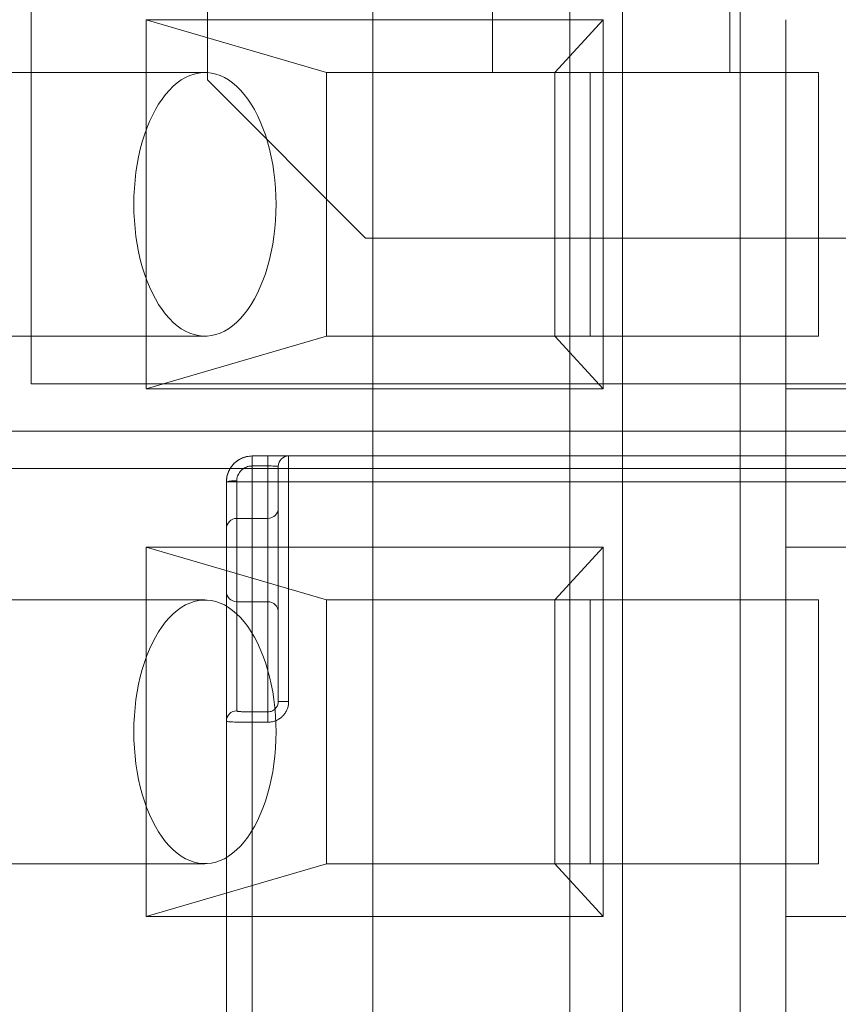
# Model space of a CAD drawing. Header units: inches. Extents: x 1 to 109, y 1 to 85.
# Tile 136 of 256: x 86.946 to 87.204, y 15.746 to 16.057. Entities that reach past the tile are written whole.
import ezdxf

# ---------------------------------------------------------------- set-up
doc = ezdxf.new("R2010")
doc.units = ezdxf.units.IN
doc.header["$MEASUREMENT"] = 0

msp = doc.modelspace()

# ---------------------------------------------------------------- linework, layer by layer
at = {"color": 7, "linetype": 'Continuous', "lineweight": 15, "ltscale": 5}
for p, q in [((87.05714248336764, 12.9726050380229), (87.05714248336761, 18.9353550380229)), ((87.11939248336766, 12.9726050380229), (87.11939248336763, 18.9353550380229)), ((87.13605915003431, 18.93535503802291), (87.13605915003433, 12.9726050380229)), ((87.05714248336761, 17.78952170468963), (87.05714248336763, 13.78952170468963)), ((87.11939248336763, 17.78952170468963), (87.11939248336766, 13.78952170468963)), ((86.9491424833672, 15.94160503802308), (86.9491424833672, 16.30827170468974)), ((87.00487411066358, 16.03762406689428), (87.00487411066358, 16.21485503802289)), ((87.09499878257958, 16.03993837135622), (87.09499878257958, 16.20660503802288)), ((87.16999878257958, 16.20660503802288), (87.16999878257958, 16.03993837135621)), ((87.17328746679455, 16.0649383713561), (87.17328746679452, 15.5649383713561)), ((87.04249693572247, 16.0399383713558), (86.98557921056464, 16.05660503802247)), ((86.98557921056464, 16.05660503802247), (86.98557921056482, 15.9399383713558)), ((87.1299167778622, 16.05660503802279), (86.98557921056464, 16.05660503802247)), ((87.1299167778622, 16.05660503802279), (87.11466571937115, 16.03993837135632)), ((87.12991677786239, 15.93993837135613), (87.1299167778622, 16.05660503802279)), ((87.18772122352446, 16.0566050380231), (87.18772122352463, 15.93993837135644)), ((87.00410106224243, 16.03993837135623), (86.8637501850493, 16.03993837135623)), ((87.04249693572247, 16.0399383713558), (87.04249693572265, 15.95660503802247)), ((87.04249693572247, 16.0399383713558), (87.12583026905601, 16.03993837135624)), ((87.11466571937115, 16.03993837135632), (87.04249693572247, 16.0399383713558)), ((87.16999878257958, 16.03993837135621), (87.09499878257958, 16.03993837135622)), ((87.19799905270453, 16.03993837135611), (87.11466571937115, 16.03993837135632)), ((87.11466571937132, 15.95660503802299), (87.11466571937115, 16.03993837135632)), ((87.12583026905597, 15.9566050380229), (87.12583026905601, 16.03993837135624)), ((87.12583026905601, 16.03993837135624), (87.19799905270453, 16.03993837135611)), ((87.19799905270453, 16.03993837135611), (87.19799905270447, 15.95660503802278)), ((87.05487411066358, 15.98762406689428), (87.00487411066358, 16.03762406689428)), ((87.26012345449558, 15.98762406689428), (87.05487411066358, 15.98762406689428)), ((86.8637501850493, 15.9566050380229), (87.00410106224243, 15.95660503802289)), ((86.98557921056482, 15.9399383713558), (87.04249693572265, 15.95660503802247)), ((87.12583026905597, 15.9566050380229), (87.04249693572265, 15.95660503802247)), ((87.04249693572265, 15.95660503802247), (87.11466571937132, 15.95660503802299)), ((87.19799905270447, 15.95660503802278), (87.11466571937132, 15.95660503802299)), ((87.12991677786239, 15.93993837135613), (87.11466571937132, 15.95660503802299)), ((87.19799905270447, 15.95660503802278), (87.12583026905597, 15.9566050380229)), ((87.31580915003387, 15.94160503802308), (86.9491424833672, 15.94160503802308)), ((86.98557921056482, 15.9399383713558), (87.12991677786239, 15.93993837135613)), ((87.18772122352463, 15.93993837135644), (87.18772122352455, 15.88993837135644)), ((87.31272122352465, 15.93993837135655), (87.18772122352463, 15.93993837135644)), ((87.18772122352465, 15.93993837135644), (87.27105455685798, 15.93993837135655)), ((86.93955915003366, 15.92660503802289), (87.29955915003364, 15.92660503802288)), ((86.93955915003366, 15.92660503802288), (87.31622581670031, 15.92660503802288)), ((87.01908605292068, 15.91875741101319), (87.0240073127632, 15.91875741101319)), ((87.31272122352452, 15.91875741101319), (87.01908605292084, 15.91875741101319)), ((87.01908605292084, 15.91875741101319), (87.01908605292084, 15.91055531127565)), ((87.01908605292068, 15.91560442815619), (87.01908605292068, 15.91875741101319)), ((87.0240073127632, 15.91875741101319), (87.0240073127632, 15.91560442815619)), ((87.03056899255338, 15.91875741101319), (87.31272122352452, 15.91875741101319)), ((87.03056899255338, 15.91875741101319), (87.03056899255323, 15.91055531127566)), ((87.0240073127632, 15.91560442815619), (87.01908605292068, 15.91560442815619)), ((87.02400731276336, 15.83791263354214), (87.0240073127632, 15.91560442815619)), ((87.02728815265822, 15.91547657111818), (87.02728815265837, 15.84120137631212)), ((87.02728815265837, 15.91055531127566), (87.02728815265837, 15.91547657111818)), ((87.34080915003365, 15.91477170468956), (86.92414248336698, 15.91477170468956)), ((87.01088395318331, 15.83497083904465), (87.01088395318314, 15.91055531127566)), ((87.0108839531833, 15.91055531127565), (87.0108839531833, 15.68745819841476)), ((87.0108839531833, 15.91055531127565), (87.01908605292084, 15.91055531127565)), ((87.01416479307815, 15.91087495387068), (87.01416479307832, 15.83823607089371)), ((87.01908605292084, 15.68745819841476), (87.01908605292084, 15.91055531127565)), ((87.01908605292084, 15.91055531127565), (87.31272122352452, 15.91055531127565)), ((87.02728815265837, 15.84120137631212), (87.02728815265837, 15.91055531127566)), ((87.03056899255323, 15.91055531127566), (87.02728815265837, 15.91055531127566)), ((87.31272122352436, 15.91055531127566), (87.03056899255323, 15.91055531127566)), ((87.03056899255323, 15.91055531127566), (87.03056899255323, 15.84120137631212)), ((87.02728815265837, 15.90230650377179), (87.02728815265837, 15.86943845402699)), ((87.02400731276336, 15.89902566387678), (87.01416479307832, 15.89902566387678)), ((87.01416479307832, 15.89902566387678), (87.01416479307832, 15.87271924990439)), ((87.02400731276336, 15.89902566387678), (87.02400731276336, 15.87271924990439)), ((87.01088395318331, 15.89574482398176), (87.01088395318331, 15.87598645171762)), ((86.98557921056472, 15.8899383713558), (87.04249693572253, 15.87327170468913)), ((87.12991677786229, 15.88993837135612), (86.98557921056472, 15.8899383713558)), ((86.98557921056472, 15.8899383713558), (86.98557921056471, 15.77327170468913)), ((87.12991677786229, 15.88993837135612), (87.1146657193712, 15.87327170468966)), ((87.12991677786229, 15.77327170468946), (87.12991677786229, 15.88993837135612)), ((87.18772122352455, 15.88993837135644), (87.18772122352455, 15.77327170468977)), ((87.18772122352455, 15.88993837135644), (87.27105455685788, 15.88993837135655)), ((87.31272122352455, 15.88993837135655), (87.18772122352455, 15.88993837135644)), ((87.00410106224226, 15.87327170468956), (86.86375018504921, 15.87327170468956)), ((87.01416479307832, 15.87270561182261), (87.02400731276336, 15.87270561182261)), ((87.12583026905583, 15.87327170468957), (87.04249693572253, 15.87327170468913)), ((87.1146657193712, 15.87327170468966), (87.04249693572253, 15.87327170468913)), ((87.04249693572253, 15.87327170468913), (87.04249693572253, 15.7899383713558)), ((87.19799905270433, 15.87327170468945), (87.1146657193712, 15.87327170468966)), ((87.11466571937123, 15.78993837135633), (87.1146657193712, 15.87327170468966)), ((87.12583026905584, 15.78993837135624), (87.12583026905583, 15.87327170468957)), ((87.12583026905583, 15.87327170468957), (87.19799905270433, 15.87327170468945)), ((87.19799905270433, 15.87327170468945), (87.19799905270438, 15.78993837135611)), ((87.03056899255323, 15.84120137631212), (87.02728815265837, 15.84120137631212)), ((87.01908605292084, 15.83791263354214), (87.02400731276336, 15.83791263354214)), ((87.01908605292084, 15.83791263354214), (87.01908605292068, 15.8346342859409)), ((87.0240073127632, 15.8346342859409), (87.02400731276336, 15.83791263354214)), ((87.01088395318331, 15.68745819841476), (87.01088395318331, 15.83497083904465)), ((87.0240073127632, 15.8346342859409), (87.01908605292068, 15.8346342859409)), ((87.01908605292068, 15.8346342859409), (87.01908605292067, 15.68745819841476)), ((86.8637501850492, 15.78993837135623), (87.00410106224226, 15.78993837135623)), ((86.98557921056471, 15.77327170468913), (87.04249693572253, 15.7899383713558)), ((87.12583026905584, 15.78993837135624), (87.04249693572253, 15.7899383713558)), ((87.04249693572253, 15.7899383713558), (87.11466571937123, 15.78993837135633)), ((87.11466571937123, 15.78993837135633), (87.19799905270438, 15.78993837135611)), ((87.11466571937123, 15.78993837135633), (87.12991677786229, 15.77327170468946)), ((87.19799905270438, 15.78993837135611), (87.12583026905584, 15.78993837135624)), ((86.98557921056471, 15.77327170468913), (87.12991677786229, 15.77327170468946)), ((87.18772122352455, 15.77327170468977), (87.18772122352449, 15.72327170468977)), ((87.31272122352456, 15.77327170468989), (87.18772122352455, 15.77327170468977)), ((87.18772122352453, 15.77327170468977), (87.27105455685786, 15.77327170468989))]:
    msp.add_line(p, q, dxfattribs=at)
at = {"color": 7, "linetype": 'Continuous', "lineweight": 15, "ltscale": 5, "flags": 128}
for points in [[(86.98162967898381, 15.99827170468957), (86.98167229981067, 15.99570666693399), (86.98180000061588, 15.99315135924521), (86.98201229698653, 15.99061547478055), (86.98230838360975, 15.98810863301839), (86.98268713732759, 15.98564034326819), (86.98314712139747, 15.98321996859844), (86.98368659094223, 15.98085669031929), (86.98430349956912, 15.97855947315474), (86.98499550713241, 15.97633703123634), (86.98575998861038, 15.97419779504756), (86.98659404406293, 15.97214987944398), (86.98749450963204, 15.97020105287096), (86.98845796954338, 15.96835870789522), (86.98948076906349, 15.96662983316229), (86.99055902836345, 15.96502098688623), (86.99168865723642, 15.96353827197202), (86.99286537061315, 15.96218731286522), (86.99408470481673, 15.96097323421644), (86.99534203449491, 15.95990064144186), (86.99663259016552, 15.95897360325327), (86.99795147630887, 15.95819563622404), (86.99929368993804, 15.95756969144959), (87.00065413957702, 15.95709814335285), (87.00202766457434, 15.95678278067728), (87.00340905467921, 15.95662479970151), (87.00479306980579, 15.95662479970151), (87.00617445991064, 15.95678278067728), (87.00754798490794, 15.95709814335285), (87.00890843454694, 15.95756969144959), (87.01025064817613, 15.95819563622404), (87.01156953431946, 15.95897360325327), (87.01286008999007, 15.95990064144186), (87.01411741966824, 15.96097323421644), (87.01533675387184, 15.96218731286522), (87.01651346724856, 15.96353827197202), (87.01764309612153, 15.96502098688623), (87.01872135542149, 15.96662983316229), (87.01974415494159, 15.96835870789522), (87.02070761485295, 15.97020105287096), (87.02160808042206, 15.97214987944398), (87.0224421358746, 15.97419779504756), (87.02320661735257, 15.97633703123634), (87.02389862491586, 15.97855947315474), (87.02451553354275, 15.98085669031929), (87.02505500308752, 15.98321996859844), (87.02551498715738, 15.98564034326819), (87.02589374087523, 15.98810863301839), (87.02618982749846, 15.99061547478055), (87.0264021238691, 15.99315135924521), (87.0265298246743, 15.99570666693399), (87.02657244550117, 15.99827170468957), (87.0265298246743, 16.00083674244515), (87.0264021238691, 16.00339205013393), (87.02618982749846, 16.0059279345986), (87.02589374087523, 16.00843477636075), (87.02551498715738, 16.01090306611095), (87.02505500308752, 16.0133234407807), (87.02451553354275, 16.01568671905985), (87.02389862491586, 16.0179839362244), (87.02320661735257, 16.0202063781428), (87.0224421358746, 16.02234561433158), (87.02160808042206, 16.02439352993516), (87.02070761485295, 16.02634235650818), (87.01974415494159, 16.02818470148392), (87.01872135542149, 16.02991357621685), (87.01764309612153, 16.03152242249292), (87.01651346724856, 16.03300513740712), (87.01533675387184, 16.03435609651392), (87.01411741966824, 16.0355701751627), (87.01286008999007, 16.03664276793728), (87.01156953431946, 16.03756980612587), (87.01025064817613, 16.03834777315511), (87.00890843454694, 16.03897371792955), (87.00754798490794, 16.03944526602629), (87.00617445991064, 16.03976062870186), (87.00479306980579, 16.03991860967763), (87.00340905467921, 16.03991860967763), (87.00202766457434, 16.03976062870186), (87.00065413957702, 16.03944526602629), (86.99929368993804, 16.03897371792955), (86.99795147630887, 16.03834777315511), (86.99663259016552, 16.03756980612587), (86.99534203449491, 16.03664276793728), (86.99408470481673, 16.0355701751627), (86.99286537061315, 16.03435609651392), (86.99168865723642, 16.03300513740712), (86.99055902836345, 16.03152242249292), (86.98948076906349, 16.02991357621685), (86.98845796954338, 16.02818470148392), (86.98749450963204, 16.02634235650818), (86.98659404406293, 16.02439352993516), (86.98575998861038, 16.02234561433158), (86.98499550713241, 16.02020637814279), (86.98430349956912, 16.0179839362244), (86.98368659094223, 16.01568671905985), (86.98314712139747, 16.0133234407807), (86.98268713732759, 16.01090306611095), (86.98230838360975, 16.00843477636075), (86.98201229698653, 16.0059279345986), (86.98180000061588, 16.00339205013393), (86.98167229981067, 16.00083674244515), (86.98162967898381, 15.99827170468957)], [(86.9816296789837, 15.83160503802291), (86.98167229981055, 15.82904000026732), (86.98180000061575, 15.82648469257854), (86.9820122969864, 15.82394880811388), (86.98230838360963, 15.82144196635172), (86.98268713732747, 15.81897367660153), (86.98314712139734, 15.81655330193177), (86.98368659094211, 15.81419002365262), (86.98430349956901, 15.81189280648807), (86.98499550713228, 15.80967036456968), (86.98575998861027, 15.80753112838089), (86.98659404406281, 15.80548321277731), (86.98749450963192, 15.8035343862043), (86.98845796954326, 15.80169204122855), (86.98948076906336, 15.79996316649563), (86.99055902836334, 15.79835432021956), (86.9916886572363, 15.79687160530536), (86.99286537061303, 15.79552064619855), (86.99408470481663, 15.79430656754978), (86.9953420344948, 15.7932339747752), (86.9966325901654, 15.7923069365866), (86.99795147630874, 15.79152896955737), (86.99929368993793, 15.79090302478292), (87.00065413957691, 15.79043147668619), (87.00202766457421, 15.79011611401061), (87.00340905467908, 15.78995813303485), (87.00479306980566, 15.78995813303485), (87.00617445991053, 15.79011611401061), (87.00754798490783, 15.79043147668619), (87.00890843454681, 15.79090302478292), (87.010250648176, 15.79152896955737), (87.01156953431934, 15.7923069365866), (87.01286008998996, 15.7932339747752), (87.01411741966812, 15.79430656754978), (87.01533675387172, 15.79552064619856), (87.01651346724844, 15.79687160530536), (87.0176430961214, 15.79835432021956), (87.01872135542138, 15.79996316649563), (87.01974415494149, 15.80169204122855), (87.02070761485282, 15.8035343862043), (87.02160808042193, 15.80548321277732), (87.02244213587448, 15.80753112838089), (87.02320661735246, 15.80967036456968), (87.02389862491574, 15.81189280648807), (87.02451553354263, 15.81419002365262), (87.02505500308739, 15.81655330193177), (87.02551498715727, 15.81897367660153), (87.0258937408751, 15.82144196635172), (87.02618982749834, 15.82394880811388), (87.02640212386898, 15.82648469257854), (87.02652982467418, 15.82904000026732), (87.02657244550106, 15.83160503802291), (87.02652982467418, 15.83417007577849), (87.02640212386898, 15.83672538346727), (87.02618982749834, 15.83926126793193), (87.0258937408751, 15.84176810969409), (87.02551498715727, 15.84423639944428), (87.02505500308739, 15.84665677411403), (87.02451553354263, 15.84902005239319), (87.02389862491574, 15.85131726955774), (87.02320661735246, 15.85353971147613), (87.02244213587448, 15.85567894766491), (87.02160808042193, 15.85772686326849), (87.02070761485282, 15.85967568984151), (87.01974415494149, 15.86151803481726), (87.01872135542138, 15.86324690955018), (87.0176430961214, 15.86485575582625), (87.01651346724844, 15.86633847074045), (87.01533675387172, 15.86768942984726), (87.01411741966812, 15.86890350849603), (87.01286008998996, 15.86997610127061), (87.01156953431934, 15.87090313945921), (87.010250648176, 15.87168110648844), (87.00890843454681, 15.87230705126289), (87.00754798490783, 15.87277859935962), (87.00617445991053, 15.8730939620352), (87.00479306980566, 15.87325194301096), (87.00340905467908, 15.87325194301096), (87.00202766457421, 15.8730939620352), (87.00065413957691, 15.87277859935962), (86.99929368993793, 15.87230705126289), (86.99795147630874, 15.87168110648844), (86.9966325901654, 15.87090313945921), (86.9953420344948, 15.86997610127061), (86.99408470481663, 15.86890350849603), (86.99286537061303, 15.86768942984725), (86.9916886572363, 15.86633847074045), (86.99055902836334, 15.86485575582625), (86.98948076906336, 15.86324690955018), (86.98845796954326, 15.86151803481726), (86.98749450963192, 15.85967568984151), (86.98659404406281, 15.85772686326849), (86.98575998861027, 15.85567894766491), (86.98499550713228, 15.85353971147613), (86.98430349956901, 15.85131726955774), (86.98368659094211, 15.84902005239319), (86.98314712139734, 15.84665677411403), (86.98268713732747, 15.84423639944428), (86.98230838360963, 15.84176810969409), (86.9820122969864, 15.83926126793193), (86.98180000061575, 15.83672538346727), (86.98167229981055, 15.83417007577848), (86.9816296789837, 15.83160503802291)]]:
    msp.add_lwpolyline(points, dxfattribs=at)
at = {"color": 7, "linetype": 'Continuous', "lineweight": 15, "ltscale": 25}
for centre, radius, start, end in [((87.15355915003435, 16.66477170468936), 0.9895833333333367, 183.1377582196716, 356.86224178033), ((87.15355915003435, 16.66477170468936), 0.9895833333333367, 183.1377582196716, 356.86224178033), ((87.15355915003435, 16.66477170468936), 0.9837500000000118, 183.1563829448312, 356.8436170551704), ((87.15355915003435, 16.66477170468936), 0.9837500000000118, 183.1563829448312, 356.8436170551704), ((87.01908605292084, 15.91055531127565), 0.008202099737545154, 90, 180), ((87.03056899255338, 15.91547657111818), 0.003280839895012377, 90, 180), ((87.03056899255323, 15.91547657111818), 0.003280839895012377, 90, 180), ((87.01335236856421, 15.90221651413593), 0.008696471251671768, 84.63961083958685, 106.4895839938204), ((87.02400731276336, 15.90230650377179), 0.003280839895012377, 270.0000000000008, 0), ((87.01416479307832, 15.89574482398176), 0.003280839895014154, 90, 180), ((87.01416479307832, 15.87598645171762), 0.003280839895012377, 180, 270.0000000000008), ((87.02400731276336, 15.8694247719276), 0.003280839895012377, 0, 90), ((87.01415700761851, 15.83496301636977), 0.003273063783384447, 89.86371349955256, 179.8630620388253)]:
    msp.add_arc(centre, radius, start, end, dxfattribs=at)
at = {"color": 7, "linetype": 'Continuous', "lineweight": 15, "ltscale": 5}
for points, knots in [([(87.01088395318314, 15.91055531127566), (87.01090584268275, 15.91100975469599), (87.01095025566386, 15.91193180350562), (87.01130800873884, 15.91327120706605), (87.0118748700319, 15.91454628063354), (87.01264550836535, 15.915696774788), (87.01360556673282, 15.91670980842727), (87.01471108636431, 15.91754007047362), (87.01595096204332, 15.91817354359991), (87.01740996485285, 15.91865190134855), (87.01848193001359, 15.91871938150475), (87.01908605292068, 15.91875741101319)], [0, 0, 0, 0, 0.105955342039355, 0.2149794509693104, 0.3210715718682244, 0.4302552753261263, 0.5361063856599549, 0.6450313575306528, 0.7507502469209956, 0.8595313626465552, 0.9999999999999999, 0.9999999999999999, 0.9999999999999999, 0.9999999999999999]), ([(87.03056899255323, 15.91875741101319), (87.0305384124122, 15.91875741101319), (87.03048459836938, 15.91875741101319), (87.03009960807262, 15.91875741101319), (87.02959659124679, 15.91875741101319), (87.02892799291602, 15.91875741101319), (87.02812396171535, 15.91875741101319), (87.0272005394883, 15.91875741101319), (87.02618853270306, 15.91875741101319), (87.02511330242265, 15.91875741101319), (87.02437597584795, 15.91875741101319), (87.0240073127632, 15.91875741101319)], [0, 0, 0, 0, 0.1413654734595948, 0.2487708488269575, 0.3561758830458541, 0.4635027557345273, 0.570829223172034, 0.6781213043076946, 0.7854130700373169, 0.8927065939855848, 1, 1, 1, 1]), ([(87.01908605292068, 15.91560442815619), (87.01872375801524, 15.91558267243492), (87.01808627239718, 15.91554439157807), (87.01721136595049, 15.91526940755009), (87.01647081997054, 15.91490877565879), (87.01580407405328, 15.91442789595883), (87.01522888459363, 15.91384899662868), (87.01476365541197, 15.91318162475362), (87.0144221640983, 15.91245060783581), (87.01420634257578, 15.91167315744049), (87.01417864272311, 15.9111410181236), (87.01416479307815, 15.91087495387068)], [0, 0, 0, 0, 0.1430642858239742, 0.2517325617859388, 0.3603876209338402, 0.4679918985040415, 0.5755766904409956, 0.6821416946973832, 0.788690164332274, 0.8943472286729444, 1, 1, 1, 1]), ([(87.02728815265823, 15.91547657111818), (87.02727213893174, 15.91548671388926), (87.02723188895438, 15.91551220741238), (87.02683811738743, 15.91554857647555), (87.02609623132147, 15.91557997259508), (87.02511344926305, 15.91560053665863), (87.02437597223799, 15.91560313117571), (87.0240073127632, 15.91560442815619)], [0, 0, 0, 0, 0.1419857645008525, 0.3568765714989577, 0.5714355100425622, 0.7857636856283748, 1, 1, 1, 1]), ([(87.0240073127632, 15.8346342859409), (87.0244898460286, 15.8346644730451), (87.02534183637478, 15.83471777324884), (87.0265087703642, 15.83510027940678), (87.02749853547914, 15.83560265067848), (87.02838719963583, 15.83627133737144), (87.02915391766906, 15.83707643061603), (87.02977227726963, 15.83800151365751), (87.03022644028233, 15.83901565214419), (87.03051378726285, 15.84009312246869), (87.03055059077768, 15.84083195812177), (87.03056899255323, 15.84120137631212)], [0, 0, 0, 0, 0.1402468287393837, 0.2476284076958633, 0.3550102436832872, 0.4624769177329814, 0.5699439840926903, 0.6774589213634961, 0.784974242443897, 0.8924870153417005, 1, 1, 1, 1]), ([(87.02728815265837, 15.84120137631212), (87.02725186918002, 15.84083139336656), (87.02717932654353, 15.84009167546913), (87.02661317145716, 15.83910557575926), (87.02577975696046, 15.8383617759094), (87.024857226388, 15.8379684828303), (87.02424832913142, 15.8379284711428), (87.02400731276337, 15.83791263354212)], [0, 0, 0, 0, 0.2151970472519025, 0.4302498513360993, 0.6450280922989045, 0.8594934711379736, 1, 1, 1, 1]), ([(87.01416479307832, 15.83823607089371), (87.01418807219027, 15.83820287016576), (87.01422893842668, 15.8381445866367), (87.01451989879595, 15.83807797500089), (87.01489788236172, 15.83802756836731), (87.01539920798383, 15.83798813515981), (87.01600282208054, 15.83795803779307), (87.01669434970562, 15.83793660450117), (87.01745314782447, 15.83792244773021), (87.01825791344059, 15.83791411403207), (87.01881000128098, 15.83791312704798), (87.01908605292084, 15.83791263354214)], [0, 0, 0, 0, 0.1399000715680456, 0.2455931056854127, 0.3512990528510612, 0.4582120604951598, 0.5651445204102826, 0.6734223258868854, 0.7817162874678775, 0.8908550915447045, 1, 1, 1, 1]), ([(87.01908605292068, 15.8346342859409), (87.018631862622, 15.83463479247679), (87.0177103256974, 15.83463582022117), (87.01637291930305, 15.83464442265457), (87.0151006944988, 15.8346591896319), (87.0139525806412, 15.83468143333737), (87.01294070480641, 15.83471275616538), (87.01211010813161, 15.83475370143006), (87.01147534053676, 15.83480610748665), (87.01099150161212, 15.83487547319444), (87.01092288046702, 15.83493632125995), (87.01088395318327, 15.83497083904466)], [0, 0, 0, 0, 0.1057253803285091, 0.214513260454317, 0.3202233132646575, 0.4289948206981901, 0.5346461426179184, 0.6433530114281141, 0.7489448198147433, 0.8575818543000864, 0.9999999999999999, 0.9999999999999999, 0.9999999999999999, 0.9999999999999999])]:
    msp.add_open_spline(points, degree=3, knots=knots, dxfattribs=at)

doc.saveas('drawing.dxf')
